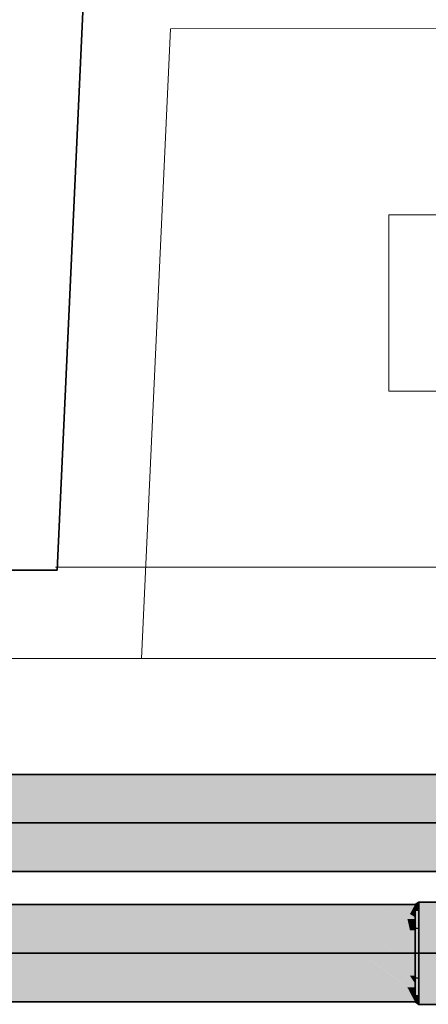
# Model space of a CAD drawing. Extents: x -297 to 573, y -46 to 548.
# Tile 131 of 256: x 44.95 to 49.58, y 447.15 to 458.31. Entities that reach past the tile are written whole.
import ezdxf
from ezdxf.lldxf.tags import DXFTag

# ---------------------------------------------------------------- set-up
doc = ezdxf.new("R2010")
doc.units = 0
doc.layers.get('0').update_dxf_attribs({"lineweight": 35})
for name, color, linetype, lineweight in [('0-Shading', 7, 'Continuous', 35), ('5_EG-AUSBAU', 7, 'Continuous', 25), ('5_EG-BESTAND', 7, 'Continuous', 25), ('5_EG-HLSE', 7, 'Continuous', 25)]:
    doc.layers.add(name, color=color, linetype=linetype, lineweight=lineweight)
doc.layers.add('H_Ruecklauf', color=5, linetype='Continuous', lineweight=35, true_color=0x0000ff)
doc.layers.add('H_Vorlauf', color=1, linetype='Continuous', lineweight=35, true_color=0xff0000)
tags = doc.linetypes.add('ALL_S14', pattern=[0.002, 0.001, -0.001]).pattern_tags.tags
tags[6:7] = [DXFTag(74, 4), DXFTag(75, 0), DXFTag(340, '0'), DXFTag(46, 1.0), DXFTag(50, 0.0), DXFTag(44, 0.0), DXFTag(45, 0.0)]
tags[4:5] = [DXFTag(74, 4), DXFTag(75, 0), DXFTag(340, '0'), DXFTag(46, 1.0), DXFTag(50, 0.0), DXFTag(44, 0.0), DXFTag(45, 0.0)]
tags = doc.linetypes.add('PUNKT2_S9', pattern=[0.0005, 0, -0.0005]).pattern_tags.tags
tags[6:7] = [DXFTag(74, 4), DXFTag(75, 0), DXFTag(340, '0'), DXFTag(46, 1.0), DXFTag(50, 0.0), DXFTag(44, 0.0), DXFTag(45, 0.0)]
tags[4:5] = [DXFTag(74, 4), DXFTag(75, 0), DXFTag(340, '0'), DXFTag(46, 1.0), DXFTag(50, 0.0), DXFTag(44, 0.0), DXFTag(45, 0.0)]

# ---------------------------------------------------------------- blocks, each defined once
blk = doc.blocks.new('Shading-A07ALD331N', base_point=(-16.206, 452.948))
at = {"layer": '0-Shading', "color": 174, "true_color": 0x0000b0}
for points in [[(-14.835, 448.264), (49.418, 448.264), (-14.835, 448.283)], [(49.418, 448.264), (-14.835, 448.283), (49.428, 448.283)], [(-14.835, 448.122), (48.176, 448.122), (-14.835, 448.264)], [(48.176, 448.122), (-14.835, 448.264), (47.825, 448.264)], [(48.176, 448.122), (48.603, 448.122), (47.825, 448.264)], [(48.603, 448.122), (47.825, 448.264), (48.07, 448.264)], [(48.603, 448.122), (49.03, 448.122), (48.07, 448.264)], [(49.03, 448.122), (48.07, 448.264), (48.458, 448.264)], [(49.03, 448.122), (49.342, 448.122), (48.458, 448.264)], [(49.342, 448.122), (48.458, 448.264), (48.885, 448.264)], [(49.428, 448.141), (49.236, 448.264), (48.885, 448.264)], [(49.282, 448.141), (49.428, 448.141), (48.885, 448.264)], [(49.371, 448.177), (49.418, 448.264), (49.236, 448.264)], [(49.428, 448.177), (49.371, 448.177), (49.428, 448.264)], [(49.371, 448.177), (49.428, 448.264), (49.418, 448.264)], [(49.418, 448.264), (49.428, 448.264), (49.428, 448.283)], [(49.342, 448.122), (49.428, 448.122), (49.282, 448.141)], [(49.428, 448.122), (49.282, 448.141), (49.428, 448.141)], [(49.428, 448.141), (49.428, 448.177), (49.371, 448.177)], [(-6.479, 447.183), (49.428, 447.183), (-8.926, 447.344)], [(49.428, 447.183), (-8.926, 447.344), (49.342, 447.344)], [(49.352, 447.326), (49.428, 447.344), (49.342, 447.344)], [(49.428, 447.326), (49.352, 447.326), (49.428, 447.344)], [(49.371, 447.289), (49.428, 447.326), (49.352, 447.326)], [(49.428, 447.289), (49.371, 447.289), (49.428, 447.326)], [(49.428, 447.183), (49.428, 447.289), (49.371, 447.289)]]:
    blk.add_solid(points, dxfattribs=at)
at = {"layer": '0-Shading', "color": 174, "true_color": 0x00009b}
for points in [[(49.465, 448.283), (49.428, 448.283), (49.473, 448.287)], [(49.428, 448.283), (49.473, 448.287), (49.433, 448.287)], [(49.473, 448.268), (49.428, 448.268), (49.473, 448.287)], [(49.428, 448.268), (49.465, 448.283), (49.428, 448.283)], [(49.473, 448.236), (49.428, 448.236), (49.473, 448.268)], [(49.428, 448.236), (49.473, 448.268), (49.428, 448.268)], [(49.428, 448.21), (49.473, 448.236), (49.428, 448.236)], [(49.473, 448.287), (49.433, 448.287), (49.473, 448.313)], [(49.473, 447.231), (49.428, 447.231), (49.428, 447.257)], [(49.473, 447.183), (49.428, 447.183), (49.473, 447.231)], [(49.428, 447.183), (49.473, 447.231), (49.428, 447.231)], [(49.473, 447.153), (49.473, 447.183), (49.428, 447.183)]]:
    blk.add_solid(points, dxfattribs=at)
at = {"layer": '0-Shading', "color": 172, "true_color": 0x0000cb}
for points in [[(49.473, 448.21), (49.428, 448.21), (49.473, 448.236)], [(49.473, 448.023), (49.428, 448.023), (49.473, 448.21)], [(49.428, 448.023), (49.473, 448.21), (49.428, 448.21)], [(49.428, 448.008), (49.473, 448.023), (49.428, 448.023)], [(49.473, 447.443), (49.428, 447.443), (49.428, 447.458)], [(49.473, 447.257), (49.428, 447.257), (49.473, 447.443)], [(49.428, 447.257), (49.473, 447.443), (49.428, 447.443)], [(49.473, 447.231), (49.473, 447.257), (49.428, 447.257)]]:
    blk.add_solid(points, dxfattribs=at)
at = {"layer": '0-Shading', "color": 174, "true_color": 0x0000a0}
for points in [[(49.473, 448.287), (49.718, 448.287), (49.473, 448.313)], [(49.718, 448.287), (49.473, 448.313), (49.705, 448.313)], [(49.473, 448.236), (49.743, 448.236), (49.473, 448.287)], [(49.743, 448.236), (49.473, 448.287), (49.718, 448.287)], [(49.473, 447.153), (49.705, 447.153), (49.473, 447.231)], [(49.705, 447.153), (49.473, 447.231), (49.743, 447.231)]]:
    blk.add_solid(points, dxfattribs=at)
at = {"layer": '0-Shading', "color": 172, "true_color": 0x0000d9}
for points in [[(49.473, 448.023), (49.771, 448.023), (49.473, 448.236)], [(49.771, 448.023), (49.473, 448.236), (49.743, 448.236)], [(49.473, 447.231), (49.743, 447.231), (49.473, 447.443)], [(49.743, 447.231), (49.473, 447.443), (49.771, 447.443)]]:
    blk.add_solid(points, dxfattribs=at)
at = {"layer": '0-Shading', "color": 5, "true_color": 0x0000f5}
for points in [[(-12.411, 447.737), (48.818, 447.737), (-14.835, 448.122)], [(48.818, 447.737), (48.176, 448.122), (-14.835, 448.122)], [(48.818, 447.737), (48.603, 448.122), (48.176, 448.122)], [(49.205, 447.735), (49.03, 448.122), (48.603, 448.122)], [(49.201, 447.737), (48.818, 447.737), (48.603, 448.122)], [(49.428, 447.733), (49.342, 448.122), (49.03, 448.122)], [(49.426, 447.735), (49.205, 447.735), (49.03, 448.122)], [(49.352, 448.077), (49.428, 448.122), (49.342, 448.122)], [(49.428, 448.077), (49.352, 448.077), (49.428, 448.122)], [(49.371, 447.99), (49.428, 448.077), (49.352, 448.077)], [(49.428, 447.99), (49.371, 447.99), (49.428, 448.077)], [(49.428, 447.733), (49.428, 447.99), (49.371, 447.99)], [(-12.387, 447.733), (48.824, 447.733), (-12.411, 447.737)], [(48.824, 447.733), (-12.411, 447.737), (48.818, 447.737)], [(-8.926, 447.344), (49.342, 447.344), (-12.387, 447.733)], [(49.342, 447.344), (-12.387, 447.733), (48.824, 447.733)], [(48.821, 447.735), (49.205, 447.735), (48.818, 447.737)], [(49.205, 447.735), (49.201, 447.737), (48.818, 447.737)], [(48.824, 447.733), (49.207, 447.733), (48.821, 447.735)], [(49.207, 447.733), (48.821, 447.735), (49.205, 447.735)], [(49.282, 447.39), (49.428, 447.39), (48.824, 447.733)], [(49.428, 447.39), (49.207, 447.733), (48.824, 447.733)], [(49.207, 447.733), (49.428, 447.733), (49.205, 447.735)], [(49.428, 447.733), (49.426, 447.735), (49.205, 447.735)], [(49.371, 447.477), (49.428, 447.733), (49.207, 447.733)], [(49.428, 447.477), (49.371, 447.477), (49.428, 447.733)], [(49.428, 447.39), (49.428, 447.477), (49.371, 447.477)], [(49.342, 447.344), (49.428, 447.344), (49.282, 447.39)], [(49.428, 447.344), (49.282, 447.39), (49.428, 447.39)]]:
    blk.add_solid(points, dxfattribs=at)
at = {"layer": '0-Shading', "color": 5, "true_color": 0x0000e7}
for points in [[(49.428, 448.008), (49.473, 448.008), (49.473, 448.023)], [(49.428, 447.733), (49.473, 447.733), (49.428, 448.008)], [(49.473, 447.733), (49.428, 448.008), (49.473, 448.008)], [(49.473, 447.458), (49.428, 447.458), (49.473, 447.733)], [(49.428, 447.458), (49.473, 447.733), (49.428, 447.733)], [(49.473, 447.443), (49.473, 447.458), (49.428, 447.458)]]:
    blk.add_solid(points, dxfattribs=at)
at = {"layer": '0-Shading', "color": 5, "true_color": 0x0000fa}
for points in [[(49.473, 447.733), (49.781, 447.733), (49.473, 448.023)], [(49.781, 447.733), (49.473, 448.023), (49.771, 448.023)], [(49.473, 447.443), (49.771, 447.443), (49.473, 447.733)], [(49.771, 447.443), (49.473, 447.733), (49.781, 447.733)]]:
    blk.add_solid(points, dxfattribs=at)
blk = doc.blocks.new('Shading-A07ALD391N', base_point=(154.844, 449.365))
at = {"layer": '0-Shading', "color": 14, "true_color": 0xb00000}
for points in [[(23.545, 449.598), (49.888, 449.598), (23.545, 449.76)], [(49.888, 449.598), (23.545, 449.76), (49.836, 449.76)], [(23.545, 448.66), (49.836, 448.66), (23.545, 448.821)], [(49.836, 448.66), (23.545, 448.821), (49.888, 448.821)]]:
    blk.add_solid(points, dxfattribs=at)
at = {"layer": '0-Shading', "color": 1, "true_color": 0xf50000}
for points in [[(23.545, 449.21), (49.909, 449.21), (23.545, 449.598)], [(49.909, 449.21), (23.545, 449.598), (49.888, 449.598)], [(23.545, 448.821), (49.888, 448.821), (23.545, 449.21)], [(49.888, 448.821), (23.545, 449.21), (49.909, 449.21)]]:
    blk.add_solid(points, dxfattribs=at)
blk = doc.blocks.new('Referenz-A07ALD4Q1N', base_point=(-101.907, -12.836))
at = {"layer": '5_EG-AUSBAU', "color": 0, "lineweight": 13}
for p, q in [((46.327, 451.073), (46.656, 458.212)), ((46.656, 458.212), (91.654, 458.227)), ((26.188, 451.073), (47.192, 451.073)), ((47.192, 451.073), (92.295, 451.074))]:
    blk.add_line(p, q, dxfattribs=at)
at = {"layer": '5_EG-BESTAND', "color": 0, "lineweight": 35}
for p, q in [((45.371, 452.073), (45.662, 458.402)), ((27.106, 452.073), (45.371, 452.073))]:
    blk.add_line(p, q, dxfattribs=at)
at = {"layer": '5_EG-BESTAND', "color": 0, "linetype": 'PUNKT2_S9', "lineweight": 13, "ltscale": 0.13}
blk.add_line((45.353, 452.11), (93.206, 452.11), dxfattribs=at)
at = {"layer": '5_EG-HLSE', "color": 0, "linetype": 'ALL_S14', "lineweight": 13, "ltscale": 0.13}
for p, q in [((49.131, 454.103), (49.131, 456.103)), ((49.131, 456.103), (89.131, 456.103)), ((89.131, 454.103), (49.131, 454.103))]:
    blk.add_line(p, q, dxfattribs=at)
blk = doc.blocks.new('Rohr - 1703-A07ALD6S1N', base_point=(-15.66, 447.733))
at = {"color": 0, "linetype": 'ByBlock', "lineweight": -2, "ltscale": 0.35}
blk.add_line((50.285, 447.733), (-15.66, 447.733), dxfattribs=at)
blk = doc.blocks.new('Rohr - 1703-A07ALD861N', base_point=(22.72, 449.21))
at = {"color": 0, "linetype": 'ByBlock', "lineweight": -2, "ltscale": 0.35}
blk.add_line((88.665, 449.21), (22.72, 449.21), dxfattribs=at)
blk = doc.blocks.new('Geometrie-A07ALD961N', base_point=(22.17, 448.59))
at = {"layer": 'H_Vorlauf', "lineweight": -2}
for p, q in [((87.808, 449.76), (23.545, 449.76)), ((23.545, 448.66), (87.808, 448.66))]:
    blk.add_line(p, q, dxfattribs=at)
blk = doc.blocks.new('Geometrie-A07ALD981N', base_point=(-16.21, 447.113))
at = {"layer": 'H_Ruecklauf', "lineweight": -2}
for p, q in [((49.428, 448.283), (-14.835, 448.283)), ((49.473, 448.313), (49.428, 448.283)), ((49.428, 448.283), (49.428, 448.265)), ((49.428, 448.265), (49.428, 448.283)), ((49.428, 447.961), (49.428, 448.283)), ((49.428, 448.265), (49.428, 448.21)), ((49.428, 448.21), (49.428, 448.265)), ((49.473, 448.313), (49.473, 448.294)), ((49.473, 448.294), (49.473, 448.313)), ((51.097, 448.313), (49.473, 448.313)), ((49.473, 448.313), (49.473, 447.974)), ((49.473, 448.294), (49.473, 448.236)), ((49.473, 448.236), (49.473, 448.294)), ((49.473, 448.236), (49.473, 448.143)), ((49.473, 448.143), (49.473, 448.236)), ((49.428, 448.21), (49.428, 448.122)), ((49.428, 448.122), (49.428, 448.21)), ((49.428, 448.122), (49.428, 448.008)), ((49.428, 448.008), (49.428, 448.122)), ((49.473, 448.143), (49.473, 448.023)), ((49.473, 448.023), (49.473, 448.143)), ((49.428, 448.008), (49.428, 447.876)), ((49.428, 447.876), (49.428, 448.008)), ((49.473, 448.023), (49.473, 447.883)), ((49.473, 447.883), (49.473, 448.023)), ((49.428, 447.506), (49.428, 447.961)), ((49.473, 447.974), (49.473, 447.493)), ((49.428, 447.876), (49.428, 447.733)), ((49.428, 447.733), (49.428, 447.876)), ((49.473, 447.883), (49.473, 447.733)), ((49.473, 447.733), (49.473, 447.883)), ((49.428, 447.733), (49.428, 447.591)), ((49.428, 447.591), (49.428, 447.733)), ((49.473, 447.733), (49.473, 447.583)), ((49.473, 447.583), (49.473, 447.733)), ((49.428, 447.591), (49.428, 447.458)), ((49.428, 447.458), (49.428, 447.591)), ((49.473, 447.583), (49.473, 447.443)), ((49.473, 447.443), (49.473, 447.583)), ((49.428, 447.183), (49.428, 447.506)), ((49.428, 447.458), (49.428, 447.344)), ((49.428, 447.344), (49.428, 447.458)), ((49.473, 447.493), (49.473, 447.153)), ((49.428, 447.344), (49.428, 447.257)), ((49.428, 447.257), (49.428, 447.344)), ((49.473, 447.443), (49.473, 447.323)), ((49.473, 447.323), (49.473, 447.443)), ((49.428, 447.257), (49.428, 447.202)), ((49.428, 447.202), (49.428, 447.257)), ((49.473, 447.323), (49.473, 447.231)), ((49.473, 447.231), (49.473, 447.323)), ((49.473, 447.231), (49.473, 447.173)), ((49.473, 447.173), (49.473, 447.231)), ((-14.835, 447.183), (49.428, 447.183)), ((49.428, 447.202), (49.428, 447.183)), ((49.428, 447.183), (49.428, 447.202)), ((49.473, 447.153), (49.428, 447.183)), ((49.473, 447.173), (49.473, 447.153)), ((49.473, 447.153), (49.473, 447.173)), ((49.473, 447.153), (51.097, 447.153))]:
    blk.add_line(p, q, dxfattribs=at)

msp = doc.modelspace()

# ---------------------------------------------------------------- block references
at = {"color": 251, "lineweight": 25, "ltscale": 0.25, "true_color": 0x585858}
msp.add_blockref('Referenz-A07ALD4Q1N', (-101.907, -12.836), dxfattribs=at)
at = {"linetype": 'Continuous', "ltscale": 0.35}
for name, p in [('Geometrie-A07ALD981N', (-16.21, 447.113)), ('Geometrie-A07ALD961N', (22.17, 448.59))]:
    msp.add_blockref(name, p, dxfattribs=at)
for name, p in [('Shading-A07ALD331N', (-16.206, 452.948)), ('Shading-A07ALD391N', (154.844, 449.365))]:
    msp.add_blockref(name, p)
at = {"layer": 'H_Ruecklauf', "ltscale": 0.35}
msp.add_blockref('Rohr - 1703-A07ALD6S1N', (-15.66, 447.733), dxfattribs=at)
at = {"layer": 'H_Vorlauf', "ltscale": 0.35}
msp.add_blockref('Rohr - 1703-A07ALD861N', (22.72, 449.21), dxfattribs=at)

doc.saveas('drawing.dxf')
